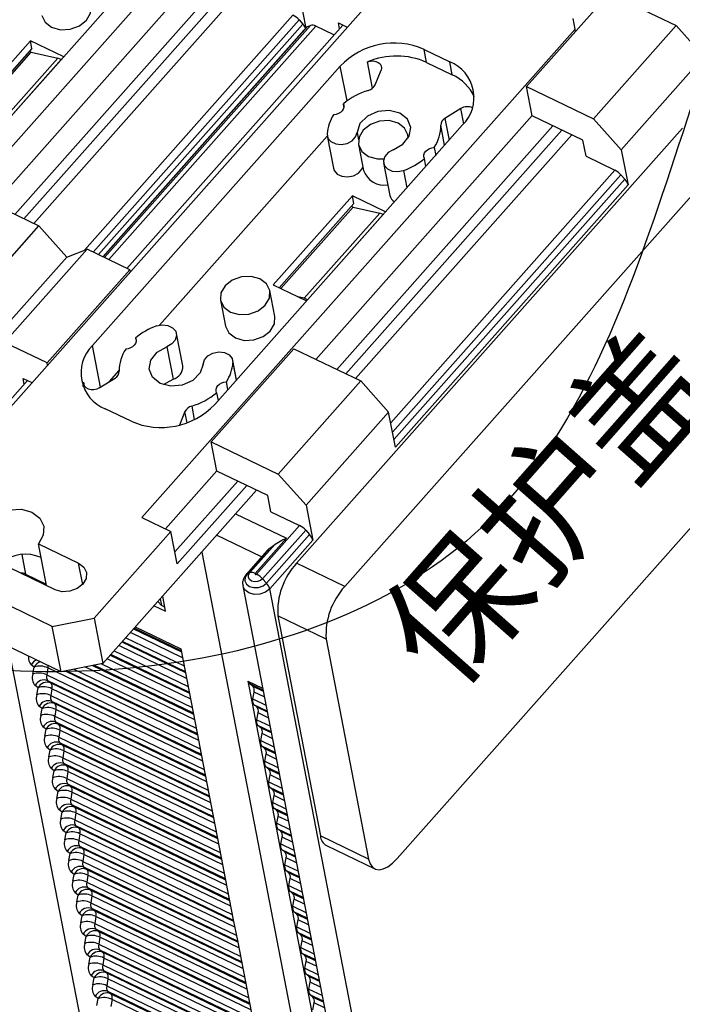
# Model space of a CAD drawing. Header units: millimetres. Extents: x 46 to 1057, y -1515 to -1121.
# Tile 21 of 63: x 286 to 319, y -1438 to -1389. Entities that reach past the tile are written whole.
import ezdxf

# ---------------------------------------------------------------- set-up
doc = ezdxf.new("R2010")
doc.units = ezdxf.units.MM
doc.styles.get("Standard").update_dxf_attribs({"font": 'arial.ttf', "height": 5})

msp = doc.modelspace()

# ---------------------------------------------------------------- linework, layer by layer
at = {"linetype": 'Continuous', "lineweight": 25}
for p, q in [((300.664, -1377.731), (279.126, -1402.007)), ((295.067, -1382.495), (282.743, -1396.385)), ((283.757, -1409.656), (305.295, -1385.38)), ((284.403, -1397.94), (295.153, -1385.823)), ((285.444, -1398.44), (296.188, -1386.33)), ((296.637, -1386.546), (285.892, -1398.656)), ((297.124, -1386.78), (286.38, -1398.891)), ((299.582, -1387.526), (299.901, -1389.178)), ((310.877, -1392.087), (314.985, -1387.457)), ((314.985, -1387.457), (318.305, -1389.055)), ((288.904, -1400.219), (299.265, -1388.541)), ((299.566, -1388.771), (289.328, -1400.31)), ((289.595, -1400.439), (299.758, -1388.984)), ((299.945, -1389.129), (289.816, -1400.545)), ((299.992, -1389.097), (289.829, -1400.551)), ((289.894, -1400.583), (300.132, -1389.043)), ((300.397, -1389.085), (290.106, -1400.684)), ((291.013, -1401.121), (301.739, -1389.031)), ((299.566, -1388.771), (299.758, -1388.984)), ((299.992, -1389.097), (300.132, -1389.043)), ((301.304, -1389.522), (300.397, -1389.085)), ((301.522, -1388.926), (301.961, -1389.138)), ((301.577, -1389.214), (301.522, -1388.926)), ((314.197, -1393.685), (318.305, -1389.055)), ((318.305, -1389.055), (319.692, -1390.598)), ((313.296, -1389.232), (291.758, -1413.507)), ((286.215, -1389.811), (282.646, -1393.834)), ((287.87, -1390.607), (286.215, -1389.811)), ((286.29, -1390.197), (286.215, -1389.811)), ((286.29, -1390.197), (283.109, -1393.781)), ((283.217, -1393.803), (286.254, -1390.379)), ((286.254, -1390.379), (286.166, -1390.337)), ((286.254, -1390.379), (287.58, -1390.667)), ((305.78, -1390.239), (307.06, -1390.855)), ((305.904, -1390.883), (305.78, -1390.239)), ((319.692, -1390.598), (315.584, -1395.228)), ((287.58, -1390.667), (283.824, -1394.901)), ((283.984, -1394.978), (287.74, -1390.744)), ((287.74, -1390.744), (287.58, -1390.667)), ((287.74, -1390.744), (287.741, -1390.752)), ((289.295, -1404.959), (301.619, -1391.068)), ((301.953, -1392.797), (301.619, -1391.068)), ((305.904, -1390.883), (307.184, -1391.499)), ((307.184, -1391.499), (307.06, -1390.855)), ((311.157, -1393.535), (310.877, -1392.087)), ((310.877, -1392.087), (314.197, -1393.685)), ((300.405, -1405.642), (311.155, -1393.526)), ((313.677, -1394.748), (311.157, -1393.535)), ((307.699, -1393.995), (295.375, -1407.885)), ((301.445, -1406.143), (312.19, -1394.032)), ((315.584, -1395.228), (314.197, -1393.685)), ((292.629, -1403.943), (300.97, -1394.543)), ((312.638, -1394.248), (301.894, -1406.359)), ((313.126, -1394.483), (302.381, -1406.593)), ((313.832, -1395.552), (313.677, -1394.748)), ((313.832, -1395.552), (315.267, -1396.243)), ((315.584, -1395.228), (315.92, -1396.97)), ((304.127, -1408.799), (315.267, -1396.243)), ((315.568, -1396.473), (304.217, -1409.267)), ((315.568, -1396.473), (315.759, -1396.686)), ((304.285, -1409.619), (315.759, -1396.686)), ((315.92, -1396.97), (304.359, -1410.001)), ((283.314, -1397.415), (286.634, -1399.013)), ((302.217, -1397.513), (298.285, -1401.945)), ((303.872, -1398.309), (302.217, -1397.513)), ((302.291, -1397.899), (302.217, -1397.513)), ((302.291, -1397.899), (298.577, -1402.085)), ((298.666, -1402.128), (302.256, -1398.082)), ((303.581, -1398.37), (299.825, -1402.603)), ((299.985, -1402.68), (303.741, -1398.447)), ((302.256, -1398.082), (302.167, -1398.039)), ((302.256, -1398.082), (303.581, -1398.37)), ((303.741, -1398.447), (303.581, -1398.37)), ((303.741, -1398.447), (303.743, -1398.455)), ((282.526, -1403.644), (286.634, -1399.013)), ((286.634, -1399.013), (288.021, -1400.556)), ((289.034, -1400.169), (284.926, -1404.799)), ((288.021, -1400.556), (289.034, -1400.169)), ((291.155, -1401.189), (289.034, -1400.169)), ((283.913, -1405.187), (288.021, -1400.556)), ((287.047, -1405.82), (291.155, -1401.189)), ((291.155, -1401.189), (291.175, -1401.295)), ((298.365, -1403.515), (298.116, -1402.228)), ((298.285, -1401.945), (299.94, -1402.741)), ((295.662, -1402.702), (295.91, -1403.99)), ((299.825, -1402.603), (299.51, -1402.535)), ((299.985, -1402.68), (299.825, -1402.603)), ((299.987, -1402.688), (299.985, -1402.68)), ((293.786, -1405.966), (293.475, -1404.357)), ((287.047, -1405.82), (284.926, -1404.799)), ((291.444, -1404.581), (291.472, -1404.727)), ((289.694, -1407.023), (289.295, -1404.959)), ((292.995, -1405.014), (293.306, -1406.623)), ((295.207, -1409.748), (299.315, -1405.118)), ((299.315, -1405.118), (302.636, -1406.716)), ((287.067, -1405.925), (287.047, -1405.82)), ((296.46, -1406.663), (296.275, -1405.705)), ((296.282, -1405.814), (296.449, -1406.676)), ((290.149, -1406.739), (290.63, -1406.197)), ((283.535, -1409.549), (286.07, -1406.692)), ((285.853, -1406.587), (286.292, -1406.799)), ((285.908, -1406.875), (285.853, -1406.587)), ((288.843, -1406.999), (288.857, -1406.774)), ((288.857, -1406.774), (288.892, -1406.953)), ((289.638, -1407.058), (290.421, -1406.569)), ((292.824, -1406.898), (293.306, -1406.623)), ((296.032, -1407.145), (295.956, -1406.753)), ((298.528, -1411.346), (302.636, -1406.716)), ((302.636, -1406.716), (304.022, -1408.259)), ((295.47, -1407.301), (295.546, -1407.693)), ((291.215, -1408.714), (289.935, -1408.098)), ((293.895, -1408.241), (293.626, -1408.905)), ((294.001, -1408.79), (293.895, -1408.241)), ((294.232, -1407.964), (294.362, -1408.638)), ((304.022, -1408.259), (299.914, -1412.889)), ((304.359, -1410.001), (304.022, -1408.259)), ((295.487, -1411.196), (295.207, -1409.748)), ((295.207, -1409.748), (298.528, -1411.346)), ((292.927, -1414.07), (295.486, -1411.187)), ((298.008, -1412.409), (295.487, -1411.196)), ((293.395, -1415.216), (296.521, -1411.693)), ((299.914, -1412.889), (298.528, -1411.346)), ((297.457, -1412.144), (289.819, -1420.752)), ((296.969, -1411.909), (293.509, -1415.809)), ((298.163, -1413.213), (298.008, -1412.409)), ((299.914, -1412.889), (300.251, -1414.631)), ((291.758, -1413.507), (293.198, -1414.2)), ((296.416, -1413.316), (298.942, -1414.532)), ((298.163, -1413.213), (299.598, -1413.904)), ((287.437, -1417.091), (281.036, -1414.01)), ((297.455, -1416.318), (299.598, -1413.904)), ((299.899, -1414.134), (297.757, -1416.549)), ((299.899, -1414.134), (300.09, -1414.347)), ((293.198, -1414.2), (289.384, -1418.5)), ((293.509, -1415.809), (293.198, -1414.2)), ((297.703, -1415.463), (295.466, -1414.387)), ((298.942, -1414.532), (297.387, -1416.285)), ((297.948, -1416.762), (300.09, -1414.347)), ((300.251, -1414.631), (298.109, -1417.046)), ((287.303, -1418.914), (278.822, -1414.832)), ((286.61, -1414.805), (288.61, -1415.768)), ((287.013, -1416.886), (286.61, -1414.805)), ((298.002, -1415.126), (296.935, -1416.329)), ((298.09, -1415.049), (296.982, -1416.297)), ((297.122, -1416.243), (298.372, -1414.835)), ((285.789, -1415.343), (285.977, -1416.317)), ((294.727, -1415.22), (300.992, -1447.631)), ((294.727, -1415.22), (300.943, -1447.374)), ((288.815, -1416.824), (288.61, -1415.768)), ((285.977, -1416.317), (286.997, -1416.808)), ((296.982, -1416.297), (297.122, -1416.243)), ((297.948, -1416.762), (297.757, -1416.549)), ((287.739, -1421.167), (279.258, -1417.084)), ((296.773, -1416.899), (304.185, -1455.246)), ((305.522, -1455.392), (298.109, -1417.046)), ((292.671, -1417.538), (292.737, -1417.881)), ((292.897, -1417.958), (292.79, -1417.404)), ((292.937, -1418.16), (292.791, -1417.403)), ((292.364, -1417.884), (292.937, -1418.16)), ((292.737, -1417.881), (292.542, -1417.683)), ((292.897, -1417.958), (292.737, -1417.881)), ((292.898, -1417.957), (292.897, -1417.958)), ((287.303, -1418.914), (289.384, -1418.5)), ((289.384, -1418.5), (289.819, -1420.752)), ((287.739, -1421.167), (287.303, -1418.914)), ((291.344, -1419.033), (293.727, -1420.18)), ((293.715, -1420.122), (291.377, -1418.996)), ((291.427, -1418.94), (293.698, -1420.033)), ((290.95, -1419.477), (293.862, -1420.879)), ((293.782, -1420.468), (291.182, -1419.216)), ((289.382, -1441.907), (285.13, -1419.911)), ((293.981, -1421.498), (290.601, -1419.871)), ((290.763, -1419.688), (293.926, -1421.21)), ((293.917, -1421.166), (290.788, -1419.66)), ((290.183, -1420.342), (294.125, -1422.239)), ((294.116, -1422.196), (290.207, -1420.314)), ((290.37, -1420.131), (294.061, -1421.908)), ((293.698, -1420.033), (293.912, -1421.139)), ((286.394, -1420.939), (286.247, -1420.829)), ((286.335, -1421.283), (286.394, -1420.939)), ((287.085, -1420.98), (287.025, -1421.323)), ((294.578, -1424.587), (287.085, -1420.98)), ((289.819, -1420.752), (287.739, -1421.167)), ((294.379, -1423.557), (288.923, -1420.931)), ((289.307, -1420.854), (294.324, -1423.269)), ((294.315, -1423.226), (289.365, -1420.843)), ((289.748, -1420.766), (294.26, -1422.938)), ((294.18, -1422.527), (290.021, -1420.525)), ((287.025, -1421.323), (294.658, -1424.997)), ((287.935, -1421.128), (294.523, -1424.299)), ((294.514, -1424.255), (287.992, -1421.116)), ((288.376, -1421.04), (294.459, -1423.968)), ((293.912, -1421.139), (294.111, -1422.168)), ((286.594, -1421.969), (286.446, -1421.858)), ((286.534, -1422.312), (286.594, -1421.969)), ((294.713, -1425.285), (287.081, -1421.611)), ((287.081, -1421.611), (287.228, -1421.721)), ((287.228, -1421.721), (294.722, -1425.328)), ((297.018, -1421.631), (297.232, -1422.737)), ((297.018, -1421.631), (297.756, -1421.986)), ((297.274, -1421.888), (297.077, -1421.74)), ((297.773, -1422.075), (297.077, -1421.74)), ((297.274, -1421.888), (297.785, -1422.133)), ((287.284, -1422.009), (287.224, -1422.353)), ((287.224, -1422.353), (294.857, -1426.027)), ((294.777, -1425.616), (287.284, -1422.009)), ((294.111, -1422.168), (294.31, -1423.198)), ((297.27, -1422.519), (297.33, -1422.175)), ((297.84, -1422.421), (297.33, -1422.175)), ((286.793, -1422.998), (286.645, -1422.888)), ((294.912, -1426.315), (287.28, -1422.641)), ((287.28, -1422.641), (287.427, -1422.751)), ((287.427, -1422.751), (294.921, -1426.358)), ((297.232, -1422.737), (297.431, -1423.767)), ((297.27, -1422.519), (297.92, -1422.832)), ((297.473, -1422.917), (297.326, -1422.807)), ((297.975, -1423.12), (297.326, -1422.807)), ((297.473, -1422.917), (297.984, -1423.163)), ((286.733, -1423.342), (286.793, -1422.998)), ((287.483, -1423.039), (287.423, -1423.383)), ((287.423, -1423.383), (295.056, -1427.057)), ((294.976, -1426.646), (287.483, -1423.039)), ((294.31, -1423.198), (294.509, -1424.228)), ((297.469, -1423.549), (297.529, -1423.205)), ((298.039, -1423.451), (297.529, -1423.205)), ((286.992, -1424.028), (286.844, -1423.918)), ((295.112, -1427.344), (287.479, -1423.67)), ((287.479, -1423.67), (287.626, -1423.781)), ((287.626, -1423.781), (295.12, -1427.388)), ((297.431, -1423.767), (297.63, -1424.796)), ((297.469, -1423.549), (298.119, -1423.862)), ((297.672, -1423.947), (297.525, -1423.837)), ((298.174, -1424.149), (297.525, -1423.837)), ((286.932, -1424.372), (286.992, -1424.028)), ((287.682, -1424.069), (287.622, -1424.412)), ((287.622, -1424.412), (295.255, -1428.086)), ((295.176, -1427.676), (287.682, -1424.069)), ((294.509, -1424.228), (294.708, -1425.258)), ((297.668, -1424.579), (297.728, -1424.235)), ((297.672, -1423.947), (298.183, -1424.193)), ((298.238, -1424.481), (297.728, -1424.235)), ((295.311, -1428.374), (287.678, -1424.7)), ((287.678, -1424.7), (287.825, -1424.81)), ((287.825, -1424.81), (295.319, -1428.418)), ((297.63, -1424.796), (297.829, -1425.826)), ((297.668, -1424.579), (298.318, -1424.891)), ((297.871, -1424.977), (297.724, -1424.866)), ((298.373, -1425.179), (297.724, -1424.866)), ((287.191, -1425.058), (287.043, -1424.947)), ((287.131, -1425.401), (287.191, -1425.058)), ((287.881, -1425.098), (287.821, -1425.442)), ((295.375, -1428.705), (287.881, -1425.098)), ((294.708, -1425.258), (294.907, -1426.287)), ((297.867, -1425.608), (297.927, -1425.264)), ((297.871, -1424.977), (298.382, -1425.222)), ((298.437, -1425.51), (297.927, -1425.264)), ((287.821, -1425.442), (295.454, -1429.116)), ((295.51, -1429.404), (287.877, -1425.73)), ((287.877, -1425.73), (288.024, -1425.84)), ((288.024, -1425.84), (295.518, -1429.447)), ((297.829, -1425.826), (298.028, -1426.856)), ((297.867, -1425.608), (298.517, -1425.921)), ((298.07, -1426.006), (297.923, -1425.896)), ((298.572, -1426.209), (297.923, -1425.896)), ((287.39, -1426.087), (287.242, -1425.977)), ((287.33, -1426.431), (287.39, -1426.087)), ((288.08, -1426.128), (288.02, -1426.472)), ((295.574, -1429.735), (288.08, -1426.128)), ((294.907, -1426.287), (295.106, -1427.317)), ((298.066, -1426.638), (298.126, -1426.294)), ((298.07, -1426.006), (298.581, -1426.252)), ((298.636, -1426.54), (298.126, -1426.294)), ((288.02, -1426.472), (295.653, -1430.146)), ((295.709, -1430.433), (288.076, -1426.759)), ((288.076, -1426.759), (288.223, -1426.87)), ((288.223, -1426.87), (295.717, -1430.477)), ((298.028, -1426.856), (298.227, -1427.885)), ((298.066, -1426.638), (298.716, -1426.951)), ((287.589, -1427.117), (287.441, -1427.007)), ((287.529, -1427.461), (287.589, -1427.117)), ((288.279, -1427.158), (288.219, -1427.501)), ((295.773, -1430.765), (288.279, -1427.158)), ((295.106, -1427.317), (295.305, -1428.347)), ((298.269, -1427.036), (298.122, -1426.926)), ((298.771, -1427.238), (298.122, -1426.926)), ((298.265, -1427.668), (298.325, -1427.324)), ((298.269, -1427.036), (298.78, -1427.282)), ((298.835, -1427.57), (298.325, -1427.324)), ((288.219, -1427.501), (295.852, -1431.175)), ((295.908, -1431.463), (288.275, -1427.789)), ((288.275, -1427.789), (288.422, -1427.9)), ((298.265, -1427.668), (298.915, -1427.98)), ((287.788, -1428.147), (287.64, -1428.036)), ((287.728, -1428.49), (287.788, -1428.147)), ((288.478, -1428.187), (288.418, -1428.531)), ((288.422, -1427.9), (295.916, -1431.507)), ((295.972, -1431.794), (288.478, -1428.187)), ((298.227, -1427.885), (298.426, -1428.915)), ((298.468, -1428.066), (298.321, -1427.955)), ((298.97, -1428.268), (298.321, -1427.955)), ((298.468, -1428.066), (298.979, -1428.312)), ((288.418, -1428.531), (296.051, -1432.205)), ((296.107, -1432.493), (288.474, -1428.819)), ((288.474, -1428.819), (288.622, -1428.929)), ((295.305, -1428.347), (295.504, -1429.376)), ((298.464, -1428.697), (298.524, -1428.354)), ((298.464, -1428.697), (299.114, -1429.01)), ((299.035, -1428.599), (298.524, -1428.354)), ((287.987, -1429.176), (287.839, -1429.066)), ((287.927, -1429.52), (287.987, -1429.176)), ((288.677, -1429.217), (288.618, -1429.561)), ((288.622, -1428.929), (296.115, -1432.536)), ((296.171, -1432.824), (288.677, -1429.217)), ((298.426, -1428.915), (298.626, -1429.945)), ((298.667, -1429.095), (298.52, -1428.985)), ((299.17, -1429.298), (298.52, -1428.985)), ((298.667, -1429.095), (299.178, -1429.341)), ((288.618, -1429.561), (296.25, -1433.235)), ((295.504, -1429.376), (295.703, -1430.406)), ((298.663, -1429.727), (298.723, -1429.383)), ((298.663, -1429.727), (299.313, -1430.04)), ((299.234, -1429.629), (298.723, -1429.383)), ((288.186, -1430.206), (288.039, -1430.096)), ((288.126, -1430.55), (288.186, -1430.206)), ((296.306, -1433.523), (288.673, -1429.849)), ((288.673, -1429.849), (288.821, -1429.959)), ((288.876, -1430.247), (288.817, -1430.59)), ((288.821, -1429.959), (296.314, -1433.566)), ((296.37, -1433.854), (288.876, -1430.247)), ((298.626, -1429.945), (298.825, -1430.974)), ((298.866, -1430.125), (298.719, -1430.015)), ((299.369, -1430.327), (298.719, -1430.015)), ((298.866, -1430.125), (299.377, -1430.371)), ((288.817, -1430.59), (296.449, -1434.264)), ((295.703, -1430.406), (295.902, -1431.436)), ((298.862, -1430.757), (298.922, -1430.413)), ((298.862, -1430.757), (299.512, -1431.069)), ((299.433, -1430.659), (298.922, -1430.413)), ((288.385, -1431.236), (288.238, -1431.125)), ((288.325, -1431.579), (288.385, -1431.236)), ((296.505, -1434.552), (288.872, -1430.878)), ((288.872, -1430.878), (289.02, -1430.989)), ((289.075, -1431.276), (289.016, -1431.62)), ((289.02, -1430.989), (296.513, -1434.596)), ((296.569, -1434.883), (289.075, -1431.276)), ((298.825, -1430.974), (299.024, -1432.004)), ((299.065, -1431.155), (298.918, -1431.044)), ((299.568, -1431.357), (298.918, -1431.044)), ((299.065, -1431.155), (299.576, -1431.401)), ((289.016, -1431.62), (296.648, -1435.294)), ((295.902, -1431.436), (296.101, -1432.465)), ((299.061, -1431.786), (299.121, -1431.443)), ((299.632, -1431.688), (299.121, -1431.443)), ((288.584, -1432.265), (288.437, -1432.155)), ((296.704, -1435.582), (289.071, -1431.908)), ((289.071, -1431.908), (289.219, -1432.018)), ((289.219, -1432.018), (296.712, -1435.625)), ((299.024, -1432.004), (299.223, -1433.034)), ((299.061, -1431.786), (299.711, -1432.099)), ((299.264, -1432.184), (299.117, -1432.074)), ((299.767, -1432.387), (299.117, -1432.074)), ((299.264, -1432.184), (299.775, -1432.43)), ((288.524, -1432.609), (288.584, -1432.265)), ((289.274, -1432.306), (289.215, -1432.65)), ((289.215, -1432.65), (296.847, -1436.324)), ((296.768, -1435.913), (289.274, -1432.306)), ((296.101, -1432.465), (296.3, -1433.495)), ((299.26, -1432.816), (299.32, -1432.472)), ((299.831, -1432.718), (299.32, -1432.472)), ((288.783, -1433.295), (288.636, -1433.185)), ((296.903, -1436.612), (289.27, -1432.938)), ((289.27, -1432.938), (289.418, -1433.048)), ((289.418, -1433.048), (296.911, -1436.655)), ((299.223, -1433.034), (299.422, -1434.064)), ((299.26, -1432.816), (299.91, -1433.129)), ((299.464, -1433.214), (299.316, -1433.104)), ((299.966, -1433.416), (299.316, -1433.104)), ((299.464, -1433.214), (299.974, -1433.46)), ((288.723, -1433.639), (288.783, -1433.295)), ((289.473, -1433.336), (289.414, -1433.679)), ((289.414, -1433.679), (297.046, -1437.353)), ((296.967, -1436.943), (289.473, -1433.336)), ((296.3, -1433.495), (296.5, -1434.525)), ((299.46, -1433.846), (299.519, -1433.502)), ((300.03, -1433.748), (299.519, -1433.502)), ((288.982, -1434.325), (288.835, -1434.214)), ((297.102, -1437.641), (289.469, -1433.967)), ((289.469, -1433.967), (289.617, -1434.078)), ((289.617, -1434.078), (297.11, -1437.685)), ((299.422, -1434.064), (299.621, -1435.093)), ((299.46, -1433.846), (300.109, -1434.158)), ((299.663, -1434.244), (299.515, -1434.133)), ((300.165, -1434.446), (299.515, -1434.133)), ((288.922, -1434.669), (288.982, -1434.325)), ((289.672, -1434.365), (289.613, -1434.709)), ((297.166, -1437.973), (289.672, -1434.365)), ((296.5, -1434.525), (296.699, -1435.554)), ((299.659, -1434.875), (299.718, -1434.532)), ((299.663, -1434.244), (300.173, -1434.49)), ((300.229, -1434.777), (299.718, -1434.532)), ((289.613, -1434.709), (297.245, -1438.383)), ((297.301, -1438.671), (289.668, -1434.997)), ((289.668, -1434.997), (289.816, -1435.107)), ((289.816, -1435.107), (297.309, -1438.714)), ((299.621, -1435.093), (299.82, -1436.123)), ((299.659, -1434.875), (300.308, -1435.188)), ((299.862, -1435.274), (299.714, -1435.163)), ((300.364, -1435.476), (299.714, -1435.163)), ((289.181, -1435.354), (289.034, -1435.244)), ((289.122, -1435.698), (289.181, -1435.354)), ((289.871, -1435.395), (289.812, -1435.739)), ((297.365, -1439.002), (289.871, -1435.395)), ((296.699, -1435.554), (296.898, -1436.584)), ((299.858, -1435.905), (299.917, -1435.561)), ((299.862, -1435.274), (300.372, -1435.519)), ((300.428, -1435.807), (299.917, -1435.561)), ((289.812, -1435.739), (297.444, -1439.413)), ((297.5, -1439.701), (289.867, -1436.027)), ((289.867, -1436.027), (290.015, -1436.137)), ((290.015, -1436.137), (297.508, -1439.744)), ((299.82, -1436.123), (300.019, -1437.153)), ((299.858, -1435.905), (300.507, -1436.218)), ((289.38, -1436.384), (289.233, -1436.274)), ((289.321, -1436.728), (289.38, -1436.384)), ((290.07, -1436.425), (290.011, -1436.769)), ((297.564, -1440.032), (290.07, -1436.425)), ((296.898, -1436.584), (297.097, -1437.614)), ((300.061, -1436.303), (299.913, -1436.193)), ((300.563, -1436.506), (299.913, -1436.193)), ((300.057, -1436.935), (300.116, -1436.591)), ((300.061, -1436.303), (300.571, -1436.549)), ((300.627, -1436.837), (300.116, -1436.591)), ((290.011, -1436.769), (297.643, -1440.443)), ((297.699, -1440.73), (290.066, -1437.056)), ((290.066, -1437.056), (290.214, -1437.167)), ((300.019, -1437.153), (300.218, -1438.182)), ((300.057, -1436.935), (300.706, -1437.247)), ((289.579, -1437.414), (289.432, -1437.304)), ((289.52, -1437.758), (289.579, -1437.414)), ((290.27, -1437.455), (290.21, -1437.798)), ((290.214, -1437.167), (297.708, -1440.774)), ((297.763, -1441.062), (290.27, -1437.455)), ((297.097, -1437.614), (297.296, -1438.643)), ((300.26, -1437.333), (300.112, -1437.223)), ((300.762, -1437.535), (300.112, -1437.223)), ((300.256, -1437.964), (300.315, -1437.621)), ((300.26, -1437.333), (300.77, -1437.579)), ((300.826, -1437.866), (300.315, -1437.621))]:
    msp.add_line(p, q, dxfattribs=at)
at = {"color": 1, "linetype": 'Continuous', "lineweight": 25}
for p, q in [((313.296, -1389.232), (313.189, -1388.708)), ((313.316, -1389.337), (313.296, -1389.232)), ((303.226, -1392.162), (302.975, -1390.862)), ((303.348, -1391.999), (303.642, -1391.274)), ((301.801, -1393.085), (301.773, -1392.94)), ((307.606, -1393.182), (306.822, -1393.672)), ((307.751, -1393.935), (307.606, -1393.182)), ((306.805, -1395.003), (306.613, -1394.01)), ((306.822, -1393.672), (307.03, -1394.749)), ((318.627, -1394.149), (299.437, -1415.779)), ((300.968, -1394.536), (301.279, -1396.145)), ((302.448, -1394.36), (302.521, -1394.735)), ((305.008, -1394.621), (304.982, -1394.489)), ((302.528, -1394.963), (302.777, -1396.25)), ((321.027, -1395.305), (301.837, -1416.934)), ((306.285, -1395.112), (306.361, -1395.504)), ((303.768, -1395.884), (304.079, -1397.492)), ((305.875, -1396.052), (305.799, -1395.659)), ((304.762, -1396.256), (304.928, -1397.118)), ((304.449, -1430.449), (323.64, -1408.819)), ((301.837, -1416.934), (299.437, -1415.779)), ((298.512, -1418.389), (300.627, -1429.329)), ((300.912, -1419.544), (298.512, -1418.389)), ((300.912, -1419.544), (303.027, -1430.485)), ((303.027, -1430.485), (300.627, -1429.329)), ((300.933, -1429.808), (303.333, -1430.964))]:
    msp.add_line(p, q, dxfattribs=at)
at = {"linetype": 'Continuous', "lineweight": 25, "flags": 128}
for points in [[(289.003, -1388.792), (289.207, -1388.439), (289.23, -1388.074)], [(286.775, -1388.548), (286.777, -1388.555), (286.942, -1388.891), (287.269, -1389.138), (287.707, -1389.259), (288.191, -1389.236), (288.646, -1389.072), (289.003, -1388.792)], [(297.889, -1402.947), (298.094, -1402.594), (298.115, -1402.221), (297.949, -1401.886), (297.622, -1401.638), (297.184, -1401.517), (296.7, -1401.54), (296.246, -1401.704), (295.889, -1401.984), (295.684, -1402.337), (295.663, -1402.709), (295.828, -1403.045), (296.155, -1403.292), (296.594, -1403.413), (297.077, -1403.39), (297.532, -1403.226), (297.889, -1402.947)], [(298.138, -1404.234), (298.342, -1403.881), (298.365, -1403.515)], [(292.482, -1403.984), (292.768, -1403.926), (293.051, -1403.956), (293.285, -1404.068), (293.437, -1404.246), (293.482, -1404.462), (293.414, -1404.684), (293.243, -1404.878), (292.995, -1405.014)], [(295.91, -1403.99), (295.912, -1403.997), (296.077, -1404.332), (296.404, -1404.579), (296.843, -1404.7), (297.326, -1404.677), (297.781, -1404.513), (298.138, -1404.234)], [(291.444, -1404.581), (291.471, -1404.669), (291.468, -1404.762), (291.436, -1404.854), (291.377, -1404.94), (291.294, -1405.014), (291.193, -1405.072), (291.078, -1405.112), (290.958, -1405.129)], [(294.795, -1405.881), (294.646, -1406.318), (294.28, -1406.685), (293.762, -1406.917), (293.189, -1406.97), (292.665, -1406.834), (292.286, -1406.535), (292.122, -1406.127), (292.202, -1405.685), (292.512, -1405.29), (292.995, -1405.014)], [(294.795, -1405.881), (294.865, -1405.659), (295.038, -1405.466), (295.287, -1405.331), (295.574, -1405.274), (295.855, -1405.305), (296.089, -1405.418), (296.239, -1405.597), (296.282, -1405.814)], [(289.638, -1407.058), (289.512, -1407.118), (289.373, -1407.15), (289.233, -1407.15), (289.102, -1407.12), (288.991, -1407.062), (288.909, -1406.98), (288.863, -1406.882), (288.857, -1406.774)], [(295.47, -1407.301), (295.444, -1407.213), (295.447, -1407.12), (295.478, -1407.028), (295.537, -1406.942), (295.62, -1406.868), (295.722, -1406.81), (295.836, -1406.771), (295.956, -1406.753)], [(284.21, -1413.65), (284.638, -1413.314), (285.184, -1413.117), (285.764, -1413.089), (286.29, -1413.235), (286.683, -1413.532), (286.881, -1413.934), (286.856, -1414.381), (286.61, -1414.805)], [(288.61, -1415.768), (288.872, -1415.965), (289.004, -1416.234), (288.987, -1416.532), (288.824, -1416.814), (288.538, -1417.038), (288.174, -1417.169), (287.788, -1417.188), (287.437, -1417.091)], [(296.982, -1416.297), (296.883, -1416.467), (296.873, -1416.647), (296.953, -1416.809), (297.111, -1416.928), (297.323, -1416.987), (297.556, -1416.976), (297.776, -1416.897), (297.948, -1416.762)], [(297.757, -1416.549), (297.643, -1416.637), (297.499, -1416.689), (297.346, -1416.697), (297.207, -1416.658), (297.103, -1416.58), (297.051, -1416.473), (297.057, -1416.355), (297.122, -1416.243)], [(297.387, -1416.285), (297.38, -1416.297), (297.379, -1416.31), (297.385, -1416.322), (297.396, -1416.33), (297.411, -1416.334), (297.428, -1416.333), (297.443, -1416.328), (297.455, -1416.318)], [(298.109, -1417.046), (297.895, -1417.213), (297.622, -1417.312), (297.332, -1417.326), (297.069, -1417.253), (296.873, -1417.104), (296.774, -1416.903), (296.773, -1416.902)]]:
    msp.add_lwpolyline(points, dxfattribs=at)
at = {"color": 1, "linetype": 'Continuous', "lineweight": 25, "flags": 128}
for points in [[(302.975, -1390.862), (303.111, -1390.823), (303.252, -1390.814), (303.387, -1390.836), (303.504, -1390.888), (303.593, -1390.964), (303.649, -1391.059), (303.665, -1391.165), (303.642, -1391.274)], [(301.773, -1392.94), (301.799, -1393.028), (301.797, -1393.121), (301.765, -1393.213), (301.706, -1393.298), (301.623, -1393.372), (301.522, -1393.431), (301.407, -1393.47), (301.287, -1393.487)], [(304.248, -1395.226), (304.731, -1394.951), (305.042, -1394.555), (305.122, -1394.114), (304.957, -1393.706), (304.578, -1393.407), (304.054, -1393.271), (303.481, -1393.324), (302.964, -1393.555), (302.597, -1393.923), (302.448, -1394.36)], [(304.995, -1394.643), (304.981, -1394.482), (304.816, -1394.146), (304.489, -1393.899), (304.05, -1393.778), (303.567, -1393.801), (303.112, -1393.965), (302.755, -1394.245), (302.55, -1394.598), (302.529, -1394.97), (302.695, -1395.306), (303.022, -1395.553), (303.46, -1395.674), (303.779, -1395.675)], [(300.961, -1394.427), (301.004, -1394.644), (301.154, -1394.822), (301.388, -1394.936), (301.669, -1394.966), (301.957, -1394.91), (302.205, -1394.775), (302.378, -1394.582), (302.448, -1394.36)], [(304.248, -1395.226), (304, -1395.363), (303.829, -1395.557), (303.761, -1395.779), (303.806, -1395.995), (303.958, -1396.173), (304.192, -1396.285), (304.475, -1396.314), (304.762, -1396.256)], [(305.799, -1395.659), (305.772, -1395.571), (305.775, -1395.478), (305.807, -1395.386), (305.866, -1395.301), (305.949, -1395.227), (306.05, -1395.168), (306.165, -1395.129), (306.285, -1395.112)], [(301.279, -1396.145), (301.315, -1396.253), (301.465, -1396.431), (301.699, -1396.545), (301.98, -1396.575), (302.268, -1396.519), (302.516, -1396.384), (302.689, -1396.191), (302.742, -1396.069)], [(303.027, -1430.485), (303.098, -1430.71), (303.211, -1430.876), (303.363, -1430.977), (303.547, -1431.007), (303.755, -1430.967), (303.981, -1430.857), (304.216, -1430.682), (304.449, -1430.449)]]:
    msp.add_lwpolyline(points, dxfattribs=at)
at = {"linetype": 'Continuous', "lineweight": 25}
for centre, radius, start, end in [((298.816, -1389.439), 1.005, 41.7014, 63.4482), ((299.199, -1389.503), 0.763, 24.4872, 42.9035), ((300.032, -1389.207), 0.117, 110.0207, 138.062), ((300.212, -1389.394), 0.36, 59.1403, 102.8609), ((304.289, -1393.611), 3.687, 66.1421, 136.3945), ((304.416, -1394.257), 3.688, 66.1979, 112.9981), ((306.347, -1392.635), 1.918, 314.855, 68.175), ((306.289, -1393.479), 2.173, 23.9254, 65.6828), ((314.817, -1397.142), 1.005, 41.7028, 63.4476), ((315.3, -1397.135), 0.642, 14.8526, 44.304), ((293.605, -1407.137), 3.347, 109.6169, 130.2135), ((290.647, -1406.318), 1.918, 134.8541, 248.176), ((292.522, -1406.194), 1.892, 145.7521, 181.1168), ((294.349, -1405.67), 1.938, 326.0182, 355.7414), ((290.232, -1406.218), 0.399, 298.3576, 358.1472), ((293.168, -1406.019), 0.62, 282.8706, 4.8902), ((293.278, -1404.697), 3.404, 286.2678, 310.0893), ((292.706, -1405.343), 3.687, 246.1424, 316.3943), ((294.359, -1408.461), 0.513, 104.3265, 154.5825), ((299.148, -1414.803), 1.005, 41.7028, 63.4476), ((299.63, -1414.796), 0.642, 14.8526, 44.304), ((285.972, -1417.141), 1.817, 64.844, 132.2901), ((285.741, -1416.829), 0.564, 65.1812, 91.9375), ((286.173, -1416.286), 0.198, 189.0215, 217.8111), ((297.023, -1416.407), 0.118, 110.0349, 138.1872), ((297.202, -1416.594), 0.36, 59.1403, 102.8609), ((297.006, -1417.217), 1.005, 41.7028, 63.4476), ((297.488, -1417.21), 0.642, 14.8526, 44.304), ((286.646, -1420.474), 0.534, 170.6754, 221.6365), ((286.736, -1421.087), 0.553, 113.2039, 152.1264), ((286.878, -1421.193), 0.546, 107.7161, 152.3117), ((286.693, -1421.755), 0.869, 63.1726, 110.0878), ((286.511, -1420.874), 0.584, 349.5939, 1.7429), ((286.907, -1421.471), 0.602, 161.7951, 220.0865), ((286.633, -1422.098), 0.868, 63.1696, 110.0908), ((287.311, -1421.417), 0.301, 161.7985, 220.0831), ((286.895, -1422.072), 0.497, 68.0354, 154.5197), ((287.042, -1422.182), 0.497, 68.0373, 154.5178), ((286.892, -1422.784), 0.869, 63.1714, 110.089), ((286.998, -1421.915), 0.301, 341.7911, 40.0905), ((297.19, -1421.609), 0.173, 187.3856, 229.3125), ((297.044, -1422.081), 0.301, 341.7911, 40.0905), ((287.106, -1422.5), 0.602, 161.7948, 220.0868), ((286.832, -1423.128), 0.868, 63.1701, 110.0903), ((287.51, -1422.447), 0.301, 161.7985, 220.0831), ((287.094, -1423.102), 0.497, 68.036, 154.5191), ((287.241, -1423.212), 0.497, 68.0379, 154.5172), ((287.091, -1423.814), 0.869, 63.1726, 110.0878), ((287.197, -1422.945), 0.301, 341.7914, 40.0903), ((297.556, -1422.613), 0.301, 161.7983, 220.0833), ((297.243, -1423.111), 0.301, 341.7914, 40.0903), ((287.305, -1423.53), 0.602, 161.7948, 220.0868), ((287.031, -1424.158), 0.868, 63.1708, 110.0896), ((287.709, -1423.477), 0.301, 161.7983, 220.0833), ((287.293, -1424.131), 0.497, 68.037, 154.518), ((287.44, -1424.242), 0.497, 68.0383, 154.5167), ((287.396, -1423.975), 0.301, 341.7914, 40.0903), ((297.755, -1423.643), 0.301, 161.7983, 220.0833), ((287.504, -1424.56), 0.602, 161.7948, 220.0868), ((287.23, -1425.187), 0.868, 63.1696, 110.0908), ((287.29, -1424.844), 0.869, 63.1733, 110.0871), ((287.908, -1424.506), 0.301, 161.7985, 220.0831), ((297.442, -1424.141), 0.301, 341.7911, 40.0905), ((287.492, -1425.161), 0.497, 68.036, 154.5191), ((287.639, -1425.272), 0.497, 68.0373, 154.5178), ((287.595, -1425.004), 0.301, 341.7911, 40.0905), ((297.954, -1424.673), 0.301, 161.7985, 220.0831), ((287.703, -1425.589), 0.602, 161.7948, 220.0868), ((287.429, -1426.217), 0.868, 63.1701, 110.0903), ((287.489, -1425.873), 0.869, 63.1719, 110.0885), ((297.641, -1425.17), 0.301, 341.7916, 40.09), ((287.691, -1426.191), 0.497, 68.0366, 154.5185), ((287.838, -1426.301), 0.497, 68.0379, 154.5172), ((288.107, -1425.536), 0.301, 161.7988, 220.0828), ((287.794, -1426.034), 0.301, 341.7914, 40.0903), ((298.153, -1425.702), 0.301, 161.7983, 220.0833), ((287.628, -1427.247), 0.868, 63.1708, 110.0896), ((287.688, -1426.903), 0.869, 63.1726, 110.0878), ((297.84, -1426.2), 0.301, 341.7914, 40.0903), ((287.902, -1426.619), 0.602, 161.7948, 220.0868), ((287.89, -1427.221), 0.497, 68.037, 154.518), ((288.038, -1427.331), 0.497, 68.0367, 154.5184), ((288.306, -1426.566), 0.301, 161.7983, 220.0833), ((287.993, -1427.064), 0.301, 341.7911, 40.0905), ((298.352, -1426.732), 0.301, 161.7985, 220.0831), ((287.887, -1427.933), 0.869, 63.1714, 110.089), ((298.039, -1427.23), 0.301, 341.7911, 40.0905), ((288.101, -1427.649), 0.602, 161.7948, 220.0868), ((287.827, -1428.276), 0.868, 63.1696, 110.0908), ((288.089, -1428.25), 0.497, 68.036, 154.5191), ((288.505, -1427.595), 0.301, 161.7985, 220.0831), ((298.551, -1427.762), 0.301, 161.7985, 220.0831), ((288.237, -1428.361), 0.497, 68.0373, 154.5178), ((288.086, -1428.962), 0.869, 63.1719, 110.0885), ((288.192, -1428.093), 0.301, 341.7911, 40.0905), ((298.238, -1428.26), 0.301, 341.7914, 40.0903), ((288.3, -1428.678), 0.602, 161.7948, 220.0868), ((288.027, -1429.306), 0.868, 63.1708, 110.0896), ((288.288, -1429.28), 0.497, 68.0366, 154.5185), ((288.704, -1428.625), 0.301, 161.7983, 220.0833), ((298.75, -1428.791), 0.301, 161.7983, 220.0833), ((288.436, -1429.39), 0.497, 68.0383, 154.5167), ((288.285, -1429.992), 0.869, 63.1726, 110.0878), ((288.391, -1429.123), 0.301, 341.7914, 40.0903), ((298.437, -1429.289), 0.301, 341.7914, 40.0903), ((288.499, -1429.708), 0.602, 161.795, 220.0867), ((288.226, -1430.336), 0.869, 63.1715, 110.0889), ((288.487, -1430.31), 0.497, 68.037, 154.518), ((288.903, -1429.655), 0.301, 161.7983, 220.0833), ((298.949, -1429.821), 0.301, 161.7985, 220.0831), ((288.635, -1430.42), 0.497, 68.0373, 154.5178), ((288.484, -1431.022), 0.869, 63.1714, 110.089), ((288.59, -1430.153), 0.301, 341.7911, 40.0905), ((298.636, -1430.319), 0.301, 341.7911, 40.0905), ((288.698, -1430.738), 0.602, 161.7948, 220.0868), ((288.425, -1431.365), 0.868, 63.1701, 110.0903), ((289.102, -1430.684), 0.301, 161.7985, 220.0831), ((299.148, -1430.851), 0.301, 161.7988, 220.0828), ((288.686, -1431.339), 0.497, 68.036, 154.5191), ((288.834, -1431.45), 0.497, 68.0379, 154.5172), ((288.683, -1432.051), 0.869, 63.1719, 110.0885), ((288.789, -1431.182), 0.301, 341.7916, 40.09), ((298.835, -1431.349), 0.301, 341.7914, 40.0903), ((288.897, -1431.768), 0.602, 161.7948, 220.0868), ((288.624, -1432.395), 0.868, 63.1708, 110.0896), ((289.302, -1431.714), 0.301, 161.7983, 220.0833), ((288.885, -1432.369), 0.497, 68.0366, 154.5185), ((289.033, -1432.479), 0.497, 68.0383, 154.5167), ((288.882, -1433.081), 0.869, 63.1726, 110.0878), ((288.988, -1432.212), 0.301, 341.7914, 40.0903), ((299.347, -1431.88), 0.301, 161.7983, 220.0833), ((299.034, -1432.378), 0.301, 341.7911, 40.0905), ((289.096, -1432.797), 0.602, 161.7951, 220.0865), ((288.823, -1433.425), 0.868, 63.1696, 110.0908), ((289.501, -1432.744), 0.301, 161.7985, 220.0831), ((289.084, -1433.399), 0.497, 68.0354, 154.5197), ((289.232, -1433.509), 0.497, 68.0373, 154.5178), ((289.188, -1433.242), 0.301, 341.7911, 40.0905), ((299.546, -1432.91), 0.301, 161.7985, 220.0831), ((299.233, -1433.408), 0.301, 341.7911, 40.0905), ((289.295, -1433.827), 0.602, 161.7948, 220.0868), ((289.022, -1434.454), 0.868, 63.1701, 110.0903), ((289.081, -1434.111), 0.869, 63.1714, 110.089), ((289.7, -1433.773), 0.301, 161.7985, 220.0831), ((289.283, -1434.428), 0.497, 68.036, 154.5191), ((289.431, -1434.539), 0.497, 68.0379, 154.5172), ((289.387, -1434.271), 0.301, 341.7914, 40.0903), ((299.745, -1433.94), 0.301, 161.7983, 220.0833), ((289.494, -1434.857), 0.602, 161.7948, 220.0868), ((289.221, -1435.484), 0.868, 63.1708, 110.0896), ((289.28, -1435.141), 0.869, 63.1726, 110.0878), ((299.432, -1434.438), 0.301, 341.7914, 40.0903), ((289.482, -1435.458), 0.497, 68.037, 154.518), ((289.63, -1435.568), 0.497, 68.0383, 154.5167), ((289.899, -1434.803), 0.301, 161.7983, 220.0833), ((289.586, -1435.301), 0.301, 341.7914, 40.0903), ((299.944, -1434.969), 0.301, 161.7983, 220.0833), ((289.42, -1436.514), 0.868, 63.1696, 110.0908), ((289.479, -1436.17), 0.869, 63.1733, 110.0871), ((299.631, -1435.467), 0.301, 341.7911, 40.0905), ((289.693, -1435.886), 0.602, 161.7948, 220.0868), ((289.682, -1436.488), 0.497, 68.036, 154.5191), ((289.829, -1436.598), 0.497, 68.0373, 154.5178), ((290.098, -1435.833), 0.301, 161.7985, 220.0831), ((289.785, -1436.331), 0.301, 341.7911, 40.0905), ((300.144, -1435.999), 0.301, 161.7985, 220.0831), ((289.679, -1437.2), 0.869, 63.1719, 110.0885), ((299.83, -1436.497), 0.301, 341.7916, 40.09), ((289.892, -1436.916), 0.602, 161.7948, 220.0868), ((289.619, -1437.544), 0.868, 63.1701, 110.0903), ((289.881, -1437.517), 0.497, 68.0366, 154.5185), ((290.028, -1437.628), 0.497, 68.0383, 154.5167), ((290.297, -1436.863), 0.301, 161.7988, 220.0828), ((300.343, -1437.029), 0.301, 161.7983, 220.0833), ((289.878, -1438.23), 0.869, 63.1726, 110.0878), ((289.984, -1437.36), 0.301, 341.7914, 40.0903), ((300.03, -1437.527), 0.301, 341.7914, 40.0903)]:
    msp.add_arc(centre, radius, start, end, dxfattribs=at)
at = {"color": 1, "linetype": 'Continuous', "lineweight": 25}
for centre, radius, start, end in [((302.884, -1391.779), 0.513, 284.3289, 334.5803), ((303.965, -1395.544), 3.404, 106.2675, 130.0894), ((307.936, -1393.697), 0.611, 65.1665, 122.6777), ((302.894, -1394.571), 1.938, 146.0189, 175.7395), ((304.721, -1394.047), 1.892, 325.752, 1.1173), ((307.011, -1394.023), 0.399, 118.3553, 178.1492), ((303.638, -1393.104), 3.347, 289.6148, 310.2144), ((303.79, -1395.917), 1.066, 198.2316, 280.167), ((304.565, -1397.382), 0.498, 192.7647, 239.5848), ((302.036, -1418.169), 3.531, 137.4034, 183.5711), ((304.436, -1419.324), 3.531, 137.4034, 183.5711), ((301.247, -1429.27), 0.624, 185.4557, 239.7142)]:
    msp.add_arc(centre, radius, start, end, dxfattribs=at)
at = {"linetype": 'Continuous', "lineweight": 25}
msp.add_ellipse((298.101, -1414.711), major_axis=(0.88, 0.678), ratio=0.239147, start_param=4.517889, end_param=4.837739, dxfattribs=at)
at = {"color": 2}
msp.add_open_spline([(288.627, -1357.03), (270.351, -1380.271), (250.629, -1405.353), (280.783, -1423.379), (316.494, -1420.569), (317.981, -1383.929), (342.679, -1354.765), (306.995, -1339.081), (294.275, -1351.51), (288.627, -1357.03)], degree=3, knots=[0, 0, 0, 0, 61.947554, 66.854133, 102.618183, 142.363656, 165.750044, 194.154007, 216.843264, 216.843264, 216.843264, 216.843264], dxfattribs=at)
at = {"linetype": 'Continuous', "lineweight": 25}
for points, knots in [([(298.372, -1414.835), (298.483, -1414.758), (298.659, -1414.637), (298.864, -1414.559), (298.94, -1414.533), (298.942, -1414.532)], [0, 0, 0, 0, 0.625281, 0.990291, 1, 1, 1, 1]), ([(298.007, -1415.129), (298.017, -1415.115), (298.039, -1415.084), (298.072, -1415.061), (298.09, -1415.049)], [0, 0, 0, 0, 0.449438, 1, 1, 1, 1]), ([(296.935, -1416.329), (296.887, -1416.397), (296.792, -1416.53), (296.746, -1416.741), (296.774, -1416.859), (296.784, -1416.9)], [0, 0, 0, 0, 0.407601, 0.796492, 1, 1, 1, 1])]:
    msp.add_open_spline(points, degree=3, knots=knots, dxfattribs=at)

# ---------------------------------------------------------------- texts
at = {"color": 1, "insert": (303.322, -1418.959), "char_height": 5, "attachment_point": 1, "rotation": 48.5852}
msp.add_mtext_dynamic_manual_height_columns('{\\fSimSun|b0|i0|c134|p2;保护盖}', width=23.14939, gutter_width=17.5, heights=[3.5], dxfattribs=at)

doc.saveas('drawing.dxf')
